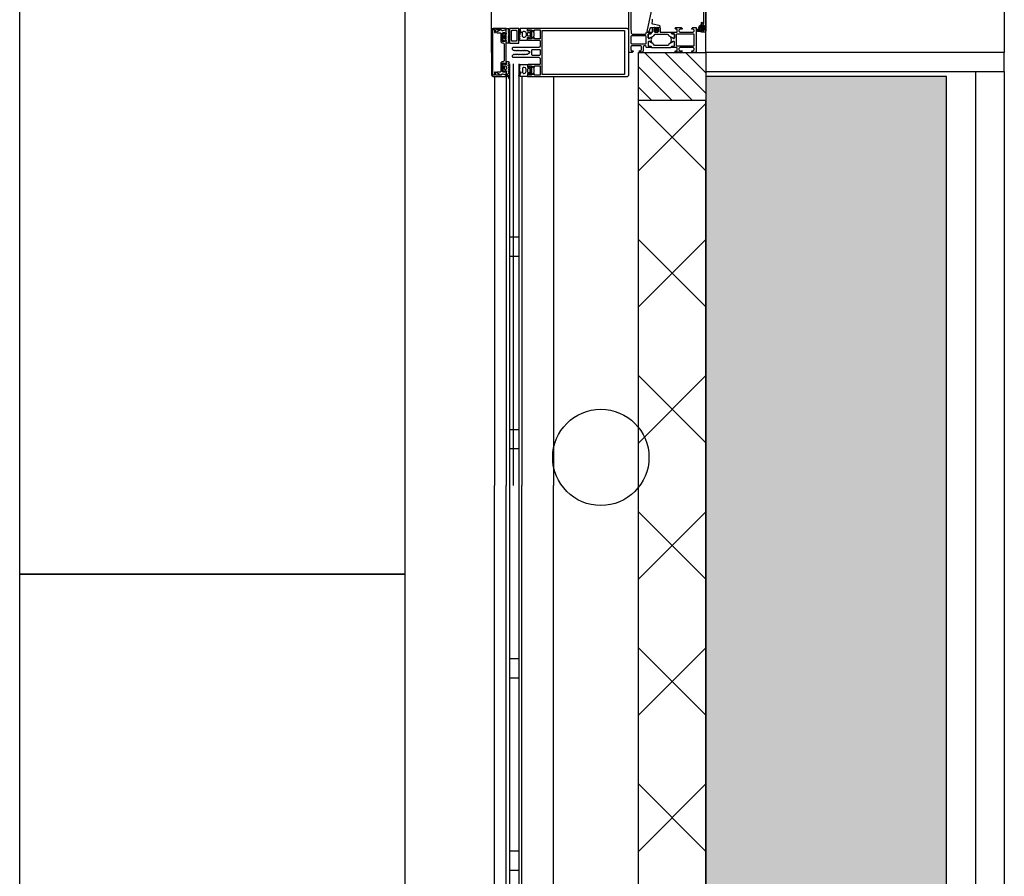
# Model space of a CAD drawing. Header units: millimetres. Extents: x -532 to 413144, y -532 to 654275.
# Tile 13 of 210: x 13378 to 14400, y 16244 to 17134. Entities that reach past the tile are written whole.
import ezdxf

# ---------------------------------------------------------------- set-up
doc = ezdxf.new("R2010")
doc.units = ezdxf.units.MM
doc.header["$LTSCALE"] = 100
for name, color, linetype in [('A-0210-WAND-BU', 7, 'Continuous'), ('A-0216-WAND-BU-ISO', 7, 'Continuous'), ('A-0220-WAND-BI-ARC', 254, 'Continuous'), ('A-0270-DAK', 7, 'Continuous'), ('A-0310-KOZIJN-BU', 7, 'Continuous'), ('A-0410-AFWERKING-GEVEL', 7, 'Continuous'), ('A-0470-AFWERKING-DAK', 7, 'Continuous'), ('BL40----_AFWERKING', 1, 'Continuous')]:
    doc.layers.add(name, color=color, linetype=linetype)

msp = doc.modelspace()

# ---------------------------------------------------------------- hatches: boundary and pattern name
at = {"layer": 'A-0220-WAND-BI-ARC'}
msp.add_hatch(color=256, dxfattribs=at).paths.add_polyline_path([(14090, 15325), (14340, 15325), (14340, 17075), (14090, 17075)], flags=0)
msp.add_hatch(color=256, dxfattribs=at).paths.add_polyline_path([(14090, 15325), (14340, 15325), (14340, 17075), (14090, 17075)], flags=0)

# ---------------------------------------------------------------- linework, layer by layer
at = {"layer": 'A-0210-WAND-BU', "ltscale": 10}
for points in [[(14090, 17075), (14090, 15325)], [(14340, 17075), (14090, 17075)], [(14340, 15325), (14340, 17075)]]:
    msp.add_lwpolyline(points, dxfattribs=at)
at = {"layer": 'A-0216-WAND-BU-ISO'}
for p, q in [((14020, 17047.0625), (14090, 16977.0625)), ((14020, 16977.03125), (14090, 17047.03125)), ((14020, 16905.625), (14090, 16835.625)), ((14020, 16835.625), (14090, 16905.625)), ((14020, 16764.21875), (14090, 16694.21875)), ((14020, 16694.1875), (14090, 16764.1875)), ((14020, 16622.78125), (14090, 16552.78125)), ((14020, 16552.78125), (14090, 16622.78125)), ((14020, 16481.375), (14090, 16411.375)), ((14020, 16411.34375), (14090, 16481.375)), ((14020, 16339.9375), (14090, 16269.9375)), ((14020, 16269.9375), (14090, 16339.9375))]:
    msp.add_line(p, q, dxfattribs=at)
at = {"layer": 'A-0216-WAND-BU-ISO', "ltscale": 10}
for points in [[(14020, 15350), (14020, 17050)], [(14090, 15350), (14090, 17050)]]:
    msp.add_lwpolyline(points, dxfattribs=at)
at = {"layer": 'A-0270-DAK'}
for p, q in [((14076.34375, 17050), (14026.375, 17100)), ((14090, 17057.5625), (14047.59375, 17100)), ((14090, 17078.78125), (14068.78125, 17100)), ((14055.125, 17050), (14020, 17085.15625)), ((14033.9375, 17050), (14020, 17063.9375))]:
    msp.add_line(p, q, dxfattribs=at)
at = {"layer": 'A-0270-DAK', "ltscale": 10}
msp.add_lwpolyline([(14090, 17050), (14020, 17050), (14020, 17100), (14090, 17100)], close=True, dxfattribs=at)
at = {"layer": 'A-0310-KOZIJN-BU'}
for p, q in [((13896, 16908), (13886, 16908)), ((13896, 16908), (13890, 16908)), ((13896, 16888), (13886, 16888)), ((13896, 16888), (13890, 16888)), ((13896, 16708), (13886, 16708)), ((13896, 16708), (13890, 16708)), ((13896, 16688), (13886, 16688)), ((13896, 16688), (13890, 16688)), ((13896, 16470), (13886, 16470)), ((13896, 16450), (13886, 16450)), ((13896, 16270), (13886, 16270)), ((13896, 16250), (13886, 16250))]:
    msp.add_line(p, q, dxfattribs=at)
at = {"layer": 'A-0310-KOZIJN-BU', "ltscale": 10}
for points in [[(13867.625, 17100), (13867.625, 21600)], [(14090, 17169.5), (14090, 17122.5), (14089.4375, 17121.25), (14088.5, 17121), (14085.5, 17121), (14085.5, 17123), (14086, 17123.5), (14086.5, 17123.5), (14086.5, 17122.5), (14087.5, 17122.5), (14088.5, 17123.5), (14088.5, 17127.5), (14087.5, 17128.5), (14086.5, 17128.5), (14086.5, 17127.5), (14086, 17127.5), (14085.5, 17128), (14085.5, 17130.75), (14085.65625, 17131.125), (14086, 17131.25), (14086.34375, 17131.125), (14086.5, 17130.75), (14086.5, 17130.5), (14086.65625, 17130.125), (14087, 17130), (14087.5, 17130), (14088, 17130.5), (14088, 17141.75)], [(14012.1875, 17157.25), (14012.1875, 17126), (14012.4375, 17119.875), (14013.4375, 17119), (14027.5, 17119), (14028, 17119.5), (14028, 17120.5), (14028.5, 17121), (14030, 17121), (14030.71875, 17120.75), (14031, 17121), (14032.90625, 17121), (14033.1875, 17120.625), (14033.1875, 17119.625), (14032.90625, 17119.375), (14030.5, 17119.375), (14030, 17118.875), (14030, 17115), (14030.5, 17114.5), (14031.1875, 17114.5), (14033.59375, 17115.875), (14033.6875, 17115.875), (14033.78125, 17115.8125), (14033.8125, 17115.75), (14033.28125, 17113.875), (14033.09375, 17113), (14033.28125, 17112.0625), (14033.78125, 17110.25), (14033.78125, 17110.125), (14033.6875, 17110.0625), (14033.59375, 17110.0625), (14031.1875, 17111.5), (14030.5, 17111.5), (14030, 17111), (14030, 17107.09375), (14030.5, 17106.59375), (14032.90625, 17106.59375), (14033.1875, 17106.28125), (14033.1875, 17105.28125), (14032.90625, 17105), (14031, 17105), (14030.28125, 17105.1875), (14030, 17105), (14028.5, 17105), (14028, 17105.5), (14028, 17106), (14027, 17107), (14026, 17107), (14025, 17106), (14025, 17101.1875), (14024, 17100.1875), (14021.6875, 17100.1875), (14020.6875, 17101.1875), (14020.6875, 17101.6875), (14022.1875, 17101.6875), (14023.1875, 17102.6875), (14023.1875, 17106), (14022.1875, 17107), (14013, 17107), (14012, 17106), (14012, 17102.6875), (14013, 17101.6875), (14014.5, 17101.6875), (14014.5, 17101.09375), (14013.40625, 17100), (14010, 17100), (14010, 17166)], [(14033.3125, 17142.75), (14028.6875, 17121.875), (14028.78125, 17121.375), (14029.15625, 17121.25), (14030.6875, 17121.25), (14031.1875, 17121.625), (14032.09375, 17125), (14033.0625, 17125.75), (14036.3125, 17125.75), (14036.8125, 17126.25), (14037.3125, 17125.75), (14037.3125, 17123.875), (14036.59375, 17123.875), (14036.34375, 17123.75), (14036.34375, 17123.375), (14037.9375, 17121.625), (14038.6875, 17121.25), (14039.46875, 17121.625), (14041.0625, 17123.375), (14041.0625, 17123.75), (14040.8125, 17123.875), (14040.09375, 17123.875), (14040.09375, 17125.75), (14040.59375, 17126.25), (14041.09375, 17125.75), (14042.6875, 17125.75), (14042.6875, 17126.625), (14042.34375, 17127.625), (14041.46875, 17128.125), (14035.09375, 17129.25), (14034.4375, 17129.75), (14034.3125, 17130.5)], [(14034.3125, 17130.5), (14034.53125, 17132.5), (14034.6875, 17134.5)], [(14084.59375, 17124), (14085.125, 17124), (14085.1875, 17124.125), (14085.1875, 17126.75), (14085.125, 17126.875), (14084.375, 17126.875), (14084.1875, 17126.75), (14082.59375, 17122.5), (14082.625, 17122.375), (14082.6875, 17122.375), (14083.875, 17122.125), (14084.09375, 17122.25), (14084.09375, 17123.5), (14084.59375, 17124)], [(14086.3125, 17124.25), (14087.09375, 17124.25), (14087.3125, 17124.375), (14087.3125, 17126.625), (14087.125, 17126.875), (14086.3125, 17126.875), (14085.90625, 17126.5), (14085.90625, 17124.625), (14086.3125, 17124.25)], [(13868.0625, 17124.625), (13867.625, 17123.5)], [(13867.625, 17123.5), (13867.625, 17076.625)], [(13869.125, 17125), (13868.0625, 17124.625)], [(13868.8125, 17076.375), (13868.8125, 17123.75)], [(13868.8125, 17123.75), (13870.5, 17123.75)], [(13882.625, 17125), (13869.125, 17125)], [(13870.5, 17123.75), (13870.5, 17120.75)], [(13870.5, 17120.75), (13871.71875, 17120.75)], [(13871.71875, 17123.25), (13872.21875, 17123.75)], [(13871.71875, 17120.75), (13871.71875, 17123.25)], [(13872.21875, 17123.75), (13876.75, 17123.75)], [(13872.8125, 17121.25), (13872.71875, 17121)], [(13872.71875, 17121), (13872.8125, 17120.75)], [(13874.5625, 17122), (13872.8125, 17121.25)], [(13872.8125, 17120.75), (13873.21875, 17120.5)], [(13873.21875, 17120.5), (13876.625, 17120.5)], [(13875.875, 17122.625), (13874.5625, 17122)], [(13877.5, 17123.5), (13875.875, 17122.625)], [(13876.625, 17120.5), (13877.125, 17120)], [(13876.75, 17123.75), (13877.5, 17123.5)], [(13877.125, 17120), (13877.125, 17110.875)], [(13877.5, 17123.5), (13879, 17122.75)], [(13877.9375, 17123.25), (13877.5, 17123.5)], [(13878.25, 17122.625), (13877.9375, 17123.25)], [(13878.625, 17122.5), (13878.25, 17122.625)], [(13878.875, 17122.5), (13878.625, 17122.5)], [(13878.625, 17119.75), (13879.625, 17120.75)], [(13878.625, 17111.375), (13878.625, 17119.75)], [(13882.625, 17123.5), (13878.875, 17122.5)], [(13879, 17122.75), (13882.625, 17123.875)], [(13879.625, 17120.75), (13881.1875, 17120.75)], [(13882.375, 17113.9375), (13882.8125, 17114.4375), (13882.8125, 17117.625), (13882.375, 17118.125), (13881.1875, 17118.125), (13880.8125, 17117.625), (13880.8125, 17114.4375), (13881.1875, 17113.9375), (13882.3125, 17113.9375), (13882.375, 17113.9375)], [(13881.1875, 17120.75), (13881.1875, 17119.5)], [(13881.1875, 17119.5), (13881.8125, 17119.5)], [(13881.8125, 17119.5), (13882.625, 17120.375)], [(13882.625, 17123.875), (13882.625, 17125)], [(13882.625, 17120.375), (13882.625, 17123.5)], [(14012.6875, 17117.125), (14012.1875, 17116.625), (14012.1875, 17109.25), (14012.6875, 17108.75), (14027.6875, 17108.75), (14028.1875, 17109.25), (14028.1875, 17116.625), (14027.6875, 17117.125), (14012.6875, 17117.125)], [(14038.09375, 17125.625), (14038.6875, 17126.25), (14039.3125, 17125.625), (14039.3125, 17122.875), (14038.6875, 17122.25), (14038.09375, 17122.875), (14038.09375, 17125.625)], [(13877.125, 17110.875), (13878.125, 17109.875)], [(13878.125, 17109.875), (13879.625, 17109.875)], [(13881.1875, 17111.375), (13878.625, 17111.375)], [(13879.625, 17109.875), (13880.625, 17108.875)], [(13880.625, 17108.875), (13880.625, 17100.3125)], [(13881.8125, 17112.5625), (13881.1875, 17112.5625)], [(13881.1875, 17112.5625), (13881.1875, 17111.375)], [(13882.625, 17111.75), (13881.8125, 17112.5625)], [(13882.625, 17088.375), (13882.625, 17111.75)], [(13880.625, 17100.3125), (13880.8125, 17100.0625)], [(13880.8125, 17100.0625), (13880.625, 17099.8125)], [(13880.625, 17099.8125), (13880.625, 17091.3125)], [(13878.125, 17090.3125), (13877.125, 17089.3125)], [(13877.125, 17089.3125), (13877.125, 17080.125)], [(13879.625, 17090.3125), (13878.125, 17090.3125)], [(13878.625, 17080.375), (13878.625, 17088.8125)], [(13878.625, 17088.8125), (13881.1875, 17088.8125)], [(13880.625, 17091.3125), (13879.625, 17090.3125)], [(13882.375, 17086.1875), (13882.8125, 17085.75), (13882.8125, 17082.5), (13882.375, 17082), (13881.1875, 17082), (13880.8125, 17082.5), (13880.8125, 17085.75), (13881.1875, 17086.1875), (13882.3125, 17086.1875), (13882.375, 17086.1875)], [(13881.1875, 17088.8125), (13881.1875, 17087.625)], [(13881.1875, 17087.625), (13881.8125, 17087.625)], [(13881.8125, 17087.625), (13882.625, 17088.375)], [(13886, 17088), (13886, 16650)], [(13890, 17088), (13890, 16650)], [(13896, 17088), (13896, 16650)], [(13896, 17088), (13896, 16650)], [(13867.625, 17076.625), (13868.0625, 17075.625)], [(13870.5, 17076.375), (13868.8125, 17076.375)], [(13871.71875, 17079.375), (13870.5, 17079.375)], [(13870.5, 17079.375), (13870.5, 17076.375)], [(13871.71875, 17076.875), (13871.71875, 17079.375)], [(13872.21875, 17076.375), (13871.71875, 17076.875)], [(13876.75, 17076.375), (13872.21875, 17076.375)], [(13872.8125, 17079.375), (13872.71875, 17079.125)], [(13872.71875, 17079.125), (13872.90625, 17078.75)], [(13873.21875, 17079.625), (13872.8125, 17079.375)], [(13872.90625, 17078.75), (13874.75, 17078)], [(13876.625, 17079.625), (13873.21875, 17079.625)], [(13874.75, 17078), (13875.8125, 17077.5)], [(13875.8125, 17077.5), (13877.5625, 17076.625)], [(13877.125, 17080.125), (13876.625, 17079.625)], [(13877.5, 17076.625), (13876.75, 17076.375)], [(13879, 17077.375), (13877.5, 17076.625)], [(13877.5625, 17076.625), (13877.875, 17076.875)], [(13877.875, 17076.875), (13878.25, 17077.5)], [(13878.25, 17077.5), (13878.5625, 17077.625)], [(13878.5625, 17077.625), (13878.8125, 17077.625)], [(13879.625, 17079.375), (13878.625, 17080.375)], [(13878.8125, 17077.625), (13882.625, 17076.625)], [(13882.625, 17076.25), (13879, 17077.375)], [(13881.1875, 17079.375), (13879.625, 17079.375)], [(13881.8125, 17080.625), (13881.1875, 17080.625)], [(13881.1875, 17080.625), (13881.1875, 17079.375)], [(13882.625, 17079.875), (13881.8125, 17080.625)], [(13882.625, 17076.625), (13882.625, 17079.875)], [(13882.625, 17075.125), (13882.625, 17076.25)], [(13868.0625, 17075.625), (13869.125, 17075.125)], [(13869.125, 17075.125), (13882.625, 17075.125)], [(13870.625, 17075), (13870.625, 16650)], [(13882.625, 17075), (13882.625, 16650)], [(13882.625, 17075), (13882.625, 16650)], [(13899, 17075), (13899, 16650)], [(13931.9375, 17075), (13931.9375, 16650)], [(13870.625, 16225), (13870.625, 16650)], [(13882.625, 16225), (13882.625, 16650)], [(13882.625, 16225), (13882.625, 16650)], [(13886, 16650), (13886, 16212)], [(13896, 16650), (13896, 16212)], [(13899, 16225), (13899, 16650)], [(13931.9375, 16225), (13931.9375, 16650)]]:
    msp.add_lwpolyline(points, dxfattribs=at)
for points in [[(14086.625, 17123.625), (14086.46875, 17123.75), (14085.34375, 17123.75), (14085.1875, 17123.625), (14085.1875, 17121.75), (14084.96875, 17121.375), (14084.5, 17121.25), (14081.28125, 17121.75), (14080.1875, 17123.25), (14080.46875, 17124.125), (14080.78125, 17124.25), (14081.09375, 17124.125), (14081.1875, 17123.875), (14081, 17123.25), (14081.21875, 17122.75), (14081.6875, 17122.5), (14081.75, 17122.625), (14081.84375, 17122.625), (14083.5625, 17127.75), (14084.9375, 17128.5), (14085.1875, 17128.125), (14085.1875, 17127.25), (14085.34375, 17127.125), (14086.4375, 17127.125), (14086.625, 17127.25), (14086.78125, 17128.125), (14086.875, 17128.25), (14087.09375, 17128.125), (14087.8125, 17127.375), (14088.09375, 17126.75), (14088.09375, 17124.25), (14087.875, 17123.625), (14087.1875, 17122.75), (14087, 17122.625), (14086.84375, 17122.75)], [(13885.8125, 17110.125), (13885.1875, 17109.6875), (13882.75, 17109.6875), (13882.75, 17111.3125), (13883, 17112.25), (13882.9375, 17112.5), (13882.6875, 17112.625), (13881.1875, 17112.625), (13881.1875, 17111.5), (13880.875, 17111.5), (13879.375, 17112.9375), (13879.1875, 17113.5625), (13879.75, 17114.625), (13879.75, 17117.125), (13879.1875, 17118.25), (13879.3125, 17118.75), (13880.875, 17120.25), (13881.1875, 17120.25), (13881.1875, 17119.125), (13882.6875, 17119.125), (13882.9375, 17119.25), (13883, 17119.375), (13883, 17119.5), (13882.75, 17120.5), (13882.75, 17125), (13885.1875, 17125), (13885.8125, 17124.5), (13886, 17124.375), (13885.8125, 17124), (13885.0625, 17123.5), (13884.8125, 17123.25), (13884.5625, 17122.375), (13885.8125, 17121.625), (13886.0625, 17121.375), (13885.8125, 17121.125), (13885.0625, 17120.625), (13884.8125, 17120.25), (13885.0625, 17119.875), (13885.8125, 17119.375), (13886.0625, 17119.125), (13885.8125, 17118.875), (13885.0625, 17118.375), (13884.8125, 17118), (13885.0625, 17117.75), (13885.8125, 17117.25), (13886.0625, 17116.875), (13885.8125, 17116.75), (13884.9375, 17116.25), (13884.8125, 17115.875), (13885.0625, 17115.5625), (13885.8125, 17115.0625), (13886.0625, 17114.8125), (13885.8125, 17114.5625), (13884.9375, 17114.0625), (13884.8125, 17113.6875), (13884.9375, 17113.375), (13885.8125, 17112.875), (13886.0625, 17112.625), (13885.8125, 17112.3125), (13885.0625, 17111.875), (13884.8125, 17111.4375), (13885.0625, 17111.125), (13885.8125, 17110.625), (13886.0625, 17110.3125)], [(13895.9375, 17109.6875), (13895.9375, 17125), (13886.0625, 17125), (13886.0625, 17109.6875)], [(13893.9375, 17122), (13893.9375, 17112.6875), (13892.9375, 17111.6875), (13889.0625, 17111.6875), (13888.0625, 17112.6875), (13888.0625, 17122), (13889.0625, 17123), (13892.9375, 17123)], [(13905, 17075), (14008.5, 17075), (14009.5, 17075.5), (14010, 17076.5), (14010, 17123.625), (14009.5, 17124.5), (14008.5, 17125), (13905, 17125), (13904.9375, 17123), (13905.75, 17122.25), (13906.375, 17122.25), (13906.375, 17123.5), (13909, 17123.5), (13909, 17119), (13909.25, 17118.75), (13909, 17118.5), (13909, 17114.0625), (13906.375, 17114.0625), (13906.375, 17115.25), (13905.75, 17115.25), (13904.875, 17114.375), (13904.875, 17113.0625), (13905.375, 17112.5625), (13917.5, 17112.5625), (13918, 17112.0625), (13918, 17106.5), (13917.375, 17105.3125), (13916.5, 17105), (13889.5, 17105), (13889, 17104.5), (13889, 17103.5), (13890, 17102.5), (13890.90625, 17102.5), (13891.1875, 17102), (13892.40625, 17102), (13892.6875, 17102.5), (13893, 17102), (13894.21875, 17102), (13894.5, 17102.5), (13894.78125, 17102), (13896, 17102), (13896.3125, 17102.5), (13896.5625, 17102), (13897.78125, 17102), (13898.09375, 17102.5), (13898.375, 17102), (13899.59375, 17102), (13899.875, 17102.5), (13900.1875, 17102), (13901.375, 17102), (13901.6875, 17102.5), (13901.9375, 17102), (13903.1875, 17102), (13903.5, 17102.5), (13903.75, 17102), (13904.8125, 17102), (13906.75, 17100.875), (13907.25, 17100), (13906.75, 17099.125), (13904.8125, 17098), (13902.875, 17098), (13902.5625, 17097.5), (13902.25, 17098), (13901.0625, 17098), (13900.78125, 17097.5), (13900.5, 17098), (13899.28125, 17098), (13899, 17097.5), (13898.6875, 17098), (13897.46875, 17098), (13897.1875, 17097.5), (13896.90625, 17098), (13895.6875, 17098), (13895.375, 17097.5), (13895.125, 17098), (13893.875, 17098), (13893.59375, 17097.5), (13893.3125, 17098), (13892.09375, 17098), (13891.8125, 17097.5), (13891.5, 17098), (13890.3125, 17098), (13890, 17097.5), (13889, 17096.34375), (13889, 17095.5), (13889.5, 17095), (13916.5, 17095), (13917.625, 17094.46875), (13918, 17093.5), (13918, 17087.9375), (13917.5, 17087.4375), (13905.375, 17087.4375), (13904.875, 17086.9375), (13904.875, 17085.625), (13905.75, 17084.75), (13906.375, 17084.75), (13906.375, 17085.9375), (13909, 17085.9375), (13909, 17081.5), (13909.25, 17081.25), (13909, 17081), (13909, 17076.5), (13906.375, 17076.5), (13906.375, 17077.75), (13905.75, 17077.75), (13904.9375, 17077)], [(13904.8125, 17125), (13897.375, 17125), (13897.1875, 17124.75), (13897.1875, 17123.5), (13897.28125, 17123), (13898.25, 17120.875), (13898.1875, 17120.5), (13898.03125, 17120.375), (13897.46875, 17121), (13897.3125, 17121.5), (13897.03125, 17122.75), (13896.9375, 17123.75), (13896.90625, 17124.25), (13896.3125, 17124.875), (13896.1875, 17124.875), (13896, 17124.25), (13896, 17123.625), (13896.0625, 17123.125), (13896.125, 17122.625), (13896.5, 17120.875), (13896.75, 17120.125), (13896.9375, 17118.375), (13896.125, 17117.875), (13896, 17117.625), (13896.125, 17117.375), (13896.96875, 17116.875), (13897.1875, 17116.5), (13896.96875, 17116.25), (13896.125, 17115.75), (13896, 17115.4375), (13896.1875, 17115.1875), (13896.96875, 17114.75), (13897.1875, 17114.3125), (13896.96875, 17114), (13896.125, 17113.5), (13896, 17113.1875), (13896.125, 17113), (13896.875, 17112.5625), (13904.8125, 17112.5625), (13904.8125, 17114.5625), (13904.6875, 17115.125), (13904.75, 17115.375), (13905, 17115.5), (13906.5625, 17115.5), (13906.5625, 17114.6875), (13906.875, 17114.6875), (13908.3125, 17116.125), (13908.5625, 17116.625), (13908.5625, 17120.875), (13908.25, 17121.375), (13906.875, 17122.875), (13906.5625, 17122.875), (13906.5625, 17122), (13905, 17122), (13904.75, 17122.125), (13904.6875, 17122.375), (13904.8125, 17123)], [(13901.375, 17115.5625), (13900.6875, 17115.5625), (13899.6875, 17116.5), (13899.6875, 17121), (13900.6875, 17122), (13901.375, 17122), (13902.875, 17121.25), (13903.375, 17120), (13903.375, 17117.5), (13902.75, 17116.125)], [(13905.5, 17120.75), (13907.125, 17120.75), (13907.5625, 17120.25), (13907.5625, 17117.25), (13907.125, 17116.75), (13905.5, 17116.75), (13905, 17117.25), (13905, 17120.25)], [(13918, 17114.0625), (13912.25, 17114.0625), (13912.25, 17115.25), (13911.625, 17115.25), (13911, 17114.625), (13910.5, 17114.5), (13910.125, 17115), (13910.25, 17115.3125), (13911.375, 17116.375), (13911.625, 17117.125), (13911.625, 17120.375), (13911.375, 17121.125), (13910.25, 17122.25), (13910.125, 17122.5), (13910.5, 17123), (13911, 17122.875), (13911.625, 17122.25), (13912.25, 17122.25), (13912.25, 17123.5), (13918, 17123.5), (13918, 17119), (13918.125, 17118.75), (13918, 17118.5)], [(14005.5, 17077.125), (13920.25, 17077.125), (13920.25, 17122.875), (14005.5, 17122.875)], [(14054.3125, 17119.625), (14054.59375, 17119.375), (14057, 17119.375), (14057.5, 17118.875), (14057.5, 17115.3125), (14056.78125, 17114.5), (14055.96875, 17114.625), (14052.5625, 17116.5), (14051.78125, 17117.25), (14051.25, 17118.25), (14050.375, 17118.75), (14037.125, 17118.75), (14036.25, 17118.25), (14035.71875, 17117.25), (14034.9375, 17116.5), (14031.53125, 17114.625), (14030.4375, 17114.625), (14030, 17115.3125), (14030, 17118.875), (14030.5, 17119.375), (14032.90625, 17119.375), (14033.1875, 17119.625), (14033.1875, 17120.5), (14033.6875, 17121), (14034.6875, 17121), (14034.6875, 17125.25), (14035.1875, 17125.75), (14036.03125, 17125.75), (14037, 17125), (14037.1875, 17124.25), (14036.1875, 17124.25), (14036.1875, 17122), (14037.1875, 17121), (14040.1875, 17121), (14041.1875, 17122), (14041.1875, 17124.25), (14040.1875, 17124.25), (14040.40625, 17125), (14041.375, 17125.75), (14042.1875, 17125.75), (14042.6875, 17125.25), (14042.6875, 17121), (14053.8125, 17121), (14054.3125, 17120.5)], [(14057.5, 17121), (14059.8125, 17121), (14060.3125, 17121.5), (14060.3125, 17123.75), (14059.8125, 17124.25), (14058.8125, 17124.25), (14058.3125, 17124.75), (14058.3125, 17125.25), (14058.8125, 17125.75), (14064.5, 17125.75), (14065.5, 17124.75), (14065.5, 17124.25), (14063, 17124.25), (14062, 17123.25), (14062, 17122), (14063, 17121), (14070, 17121), (14071, 17121), (14077, 17121), (14078, 17122), (14078, 17123.25), (14077, 17124.25), (14075.5, 17124.25), (14075.5, 17124.875), (14076.59375, 17126), (14080, 17126), (14080, 17100), (14076.59375, 17100), (14075.5, 17101.09375), (14075.5, 17101.6875), (14077, 17101.6875), (14078, 17102.6875), (14078, 17104), (14077, 17105), (14071, 17105), (14070, 17105), (14063, 17105), (14062, 17104), (14062, 17102.6875), (14063, 17101.6875), (14065.5, 17101.6875), (14065.5, 17101.1875), (14064.5, 17100.1875), (14058.8125, 17100.1875), (14058.3125, 17100.6875), (14058.3125, 17101.1875), (14058.8125, 17101.6875), (14059.8125, 17101.6875), (14060.3125, 17102.1875), (14060.3125, 17104.5), (14059.8125, 17105), (14057.5, 17105), (14056.78125, 17105.1875), (14056.5, 17105), (14054.59375, 17105), (14054.3125, 17105.28125), (14054.3125, 17106.28125), (14054.59375, 17106.59375), (14057, 17106.59375), (14057.5, 17107.09375), (14057.5, 17111), (14057, 17111.5), (14056.3125, 17111.5), (14053.90625, 17110.0625), (14053.84375, 17110.0625), (14053.78125, 17110.0625), (14053.6875, 17110.1875), (14053.9375, 17111.375), (14054.40625, 17113), (14053.9375, 17114.5625), (14053.71875, 17115.6875), (14053.90625, 17115.875), (14056.3125, 17114.5), (14057, 17114.5), (14057.5, 17115), (14057.5, 17118.875), (14057, 17119.375), (14054.59375, 17119.375), (14054.3125, 17119.625), (14054.3125, 17120.625), (14054.59375, 17121), (14056.5, 17121), (14057.21875, 17120.75)], [(14059.3125, 17118.625), (14059.3125, 17107.28125), (14059.8125, 17106.78125), (14077.5, 17106.78125), (14078, 17107.28125), (14078, 17118.625), (14077.5, 17119.125), (14059.8125, 17119.125)], [(14054.3125, 17106.28125), (14054.59375, 17106.59375), (14057, 17106.59375), (14057.5, 17107.09375), (14057.5, 17110.625), (14056.78125, 17111.4375), (14055.96875, 17111.3125), (14052.5625, 17109.375), (14051.78125, 17108.625), (14051.25, 17107.6875), (14050.375, 17107.1875), (14037.125, 17107.1875), (14036.25, 17107.6875), (14035.71875, 17108.625), (14034.9375, 17109.375), (14031.53125, 17111.3125), (14030.4375, 17111.3125), (14030, 17110.625), (14030, 17107.09375), (14030.5, 17106.59375), (14032.90625, 17106.59375), (14033.1875, 17106.28125), (14033.1875, 17105.5), (14033.6875, 17105), (14053.8125, 17105), (14054.3125, 17105.5)], [(13918, 17097.3125), (13917.5, 17096.8125), (13910, 17096.8125), (13909.5, 17097.3125), (13909.5, 17102.6875), (13910, 17103.1875), (13917.5, 17103.1875), (13918, 17102.6875)], [(13885.75, 17089.875), (13885.125, 17090.3125), (13882.6875, 17090.3125), (13882.6875, 17088.6875), (13882.9375, 17087.75), (13882.875, 17087.5), (13882.625, 17087.375), (13881.125, 17087.375), (13881.125, 17088.5), (13880.8125, 17088.5), (13879.3125, 17087.0625), (13879.125, 17086.4375), (13879.6875, 17085.375), (13879.6875, 17082.875), (13879.125, 17081.75), (13879.25, 17081.25), (13880.8125, 17079.75), (13881.125, 17079.75), (13881.125, 17080.875), (13882.625, 17080.875), (13882.875, 17080.75), (13882.9375, 17080.625), (13882.9375, 17080.5), (13882.6875, 17079.5), (13882.6875, 17075.375), (13883.875, 17075.375), (13884.5, 17074.875), (13885.25, 17073.75), (13885.375, 17072.875), (13885.625, 17072.75), (13885.875, 17072.875), (13886, 17073), (13886, 17074.125), (13885.5, 17075.625), (13884.125, 17076.5), (13884.5, 17077.625), (13885.75, 17078.375), (13886, 17078.625), (13885.75, 17078.875), (13885, 17079.375), (13884.75, 17079.75), (13885, 17080.125), (13885.75, 17080.625), (13886, 17080.875), (13885.75, 17081.125), (13885, 17081.625), (13884.75, 17082), (13885, 17082.25), (13885.75, 17082.75), (13886, 17083.125), (13885.75, 17083.25), (13884.875, 17083.75), (13884.75, 17084.125), (13885, 17084.4375), (13885.75, 17084.9375), (13886, 17085.1875), (13885.75, 17085.4375), (13884.875, 17085.9375), (13884.75, 17086.3125), (13884.875, 17086.625), (13885.75, 17087.125), (13886, 17087.375), (13885.75, 17087.6875), (13885, 17088.125), (13884.75, 17088.5625), (13885, 17088.875), (13885.75, 17089.375), (13886, 17089.6875)], [(13904.8125, 17075), (13897.375, 17075), (13897.1875, 17075.25), (13897.1875, 17076.5), (13897.28125, 17077), (13898.25, 17079.125), (13898.1875, 17079.5), (13898.03125, 17079.625), (13897.46875, 17079), (13897.3125, 17078.5), (13897.03125, 17077.25), (13896.9375, 17076.25), (13896.90625, 17075.75), (13896.3125, 17075.125), (13896.1875, 17075.125), (13896, 17075.75), (13896, 17076.375), (13896.0625, 17076.875), (13896.125, 17077.375), (13896.5, 17079.125), (13896.75, 17079.875), (13896.9375, 17081.625), (13896.125, 17082.125), (13896, 17082.375), (13896.125, 17082.625), (13896.96875, 17083.125), (13897.1875, 17083.5), (13896.96875, 17083.75), (13896.125, 17084.25), (13896, 17084.5625), (13896.1875, 17084.8125), (13896.96875, 17085.25), (13897.1875, 17085.6875), (13896.96875, 17086), (13896.125, 17086.5), (13896, 17086.8125), (13896.125, 17087), (13896.875, 17087.4375), (13904.8125, 17087.4375), (13904.8125, 17085.4375), (13904.6875, 17084.875), (13904.75, 17084.625), (13905, 17084.5), (13906.5625, 17084.5), (13906.5625, 17085.3125), (13906.875, 17085.3125), (13908.3125, 17083.875), (13908.5625, 17083.375), (13908.5625, 17079.125), (13908.25, 17078.625), (13906.875, 17077.125), (13906.5625, 17077.125), (13906.5625, 17078), (13905, 17078), (13904.75, 17077.875), (13904.6875, 17077.625), (13904.8125, 17077)], [(13901.375, 17084.4375), (13900.6875, 17084.4375), (13899.6875, 17083.5), (13899.6875, 17079), (13900.6875, 17078), (13901.375, 17078), (13902.875, 17078.75), (13903.375, 17080), (13903.375, 17082.5), (13902.75, 17083.875)], [(13905.5, 17079.25), (13907.125, 17079.25), (13907.5625, 17079.75), (13907.5625, 17082.75), (13907.125, 17083.25), (13905.5, 17083.25), (13905, 17082.75), (13905, 17079.75)], [(13918, 17085.9375), (13918, 17081.5), (13918.125, 17081.25), (13918, 17081), (13918, 17076.5), (13912.25, 17076.5), (13912.25, 17077.75), (13911.625, 17077.75), (13911, 17077.125), (13910.5, 17077), (13910.125, 17077.5), (13910.25, 17077.75), (13911.375, 17078.875), (13911.625, 17079.625), (13911.625, 17082.875), (13911.375, 17083.625), (13910.25, 17084.6875), (13910.125, 17085), (13910.5, 17085.5), (13911, 17085.375), (13911.625, 17084.75), (13912.25, 17084.75), (13912.25, 17085.9375)]]:
    msp.add_lwpolyline(points, close=True, dxfattribs=at)
at = {"layer": 'A-0410-AFWERKING-GEVEL', "ltscale": 10}
msp.add_lwpolyline([(14090, 17100), (14090, 21600), (14400, 21600), (14400, 17100)], close=True, dxfattribs=at)
at = {"layer": 'A-0470-AFWERKING-DAK', "ltscale": 10}
for points in [[(13777.5, 17158), (13777.5, 16558), (13377.5, 16558), (13377.5, 17158)], [(13777.5, 16558), (13777.5, 15958), (13377.5, 15958), (13377.5, 16558)]]:
    msp.add_lwpolyline(points, close=True, dxfattribs=at)
at = {"layer": 'BL40----_AFWERKING', "ltscale": 10}
msp.add_lwpolyline([(14090, 17080), (14400, 17080), (14400, 17100), (14090, 17100)], close=True, dxfattribs=at)
for points in [[(14370, 17080), (14370, 15320)], [(14400, 17080), (14400, 15320)]]:
    msp.add_lwpolyline(points, dxfattribs=at)
at = {"layer": 'BL40----_AFWERKING'}
msp.add_circle((13981, 16679.25), 50, dxfattribs=at)

doc.saveas('drawing.dxf')
